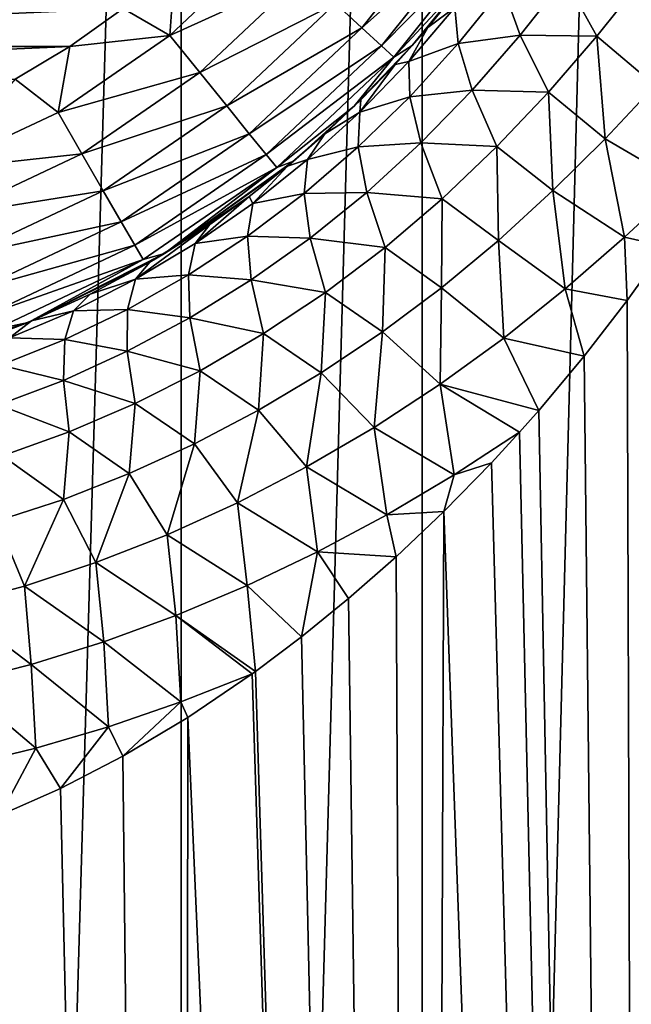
# Model space of a CAD drawing. Header units: millimetres. Extents: x -23 to 23, y -1 to 161.
# Tile 17 of 68: x 5 to 13, y 68 to 81. Entities that reach past the tile are written whole.
import ezdxf

# ---------------------------------------------------------------- set-up
doc = ezdxf.new("R2010")
doc.units = ezdxf.units.MM
doc.header["$LTSCALE"] = 79.788429
for name, color, linetype in [('12', 7, 'CONTINUOUS'), ('14', 7, 'CONTINUOUS'), ('5', 7, 'CONTINUOUS'), ('6', 7, 'CONTINUOUS'), ('63', 7, 'CONTINUOUS')]:
    doc.layers.add(name, color=color, linetype=linetype)

msp = doc.modelspace()

# ---------------------------------------------------------------- linework, layer by layer
at = {"layer": '12', "color": 7, "linetype": 'CONTINUOUS'}
for points in [[(-5.298, 80.385, 81), (6.006, 80.888, 81), (-6.008, 80.889, 81), (-5.298, 80.385, 81)], [(5.297, 80.383, 81), (6.006, 80.888, 81), (-5.298, 80.385, 81), (5.297, 80.383, 81)], [(-4.569, 79.951, 81), (5.297, 80.383, 81), (-5.298, 80.385, 81), (-4.569, 79.951, 81)], [(4.569, 79.949, 81), (5.297, 80.383, 81), (-4.569, 79.951, 81), (4.569, 79.949, 81)]]:
    msp.add_3dface(points, dxfattribs=at)
at = {"layer": '14', "color": 7, "linetype": 'CONTINUOUS'}
for points in [[(9.178, 80.633, 79.872), (10.451, 82.232, 79.872), (8.828, 80.955, 80.347), (9.178, 80.633, 79.872)], [(9.178, 80.633, 79.872), (10.746, 82.028, 79.302), (10.451, 82.232, 79.872), (9.178, 80.633, 79.872)], [(9.442, 80.391, 79.302), (10.746, 82.028, 79.302), (9.178, 80.633, 79.872), (9.442, 80.391, 79.302)], [(9.442, 80.391, 79.302), (10.929, 81.902, 78.668), (10.746, 82.028, 79.302), (9.442, 80.391, 79.302)], [(9.606, 80.241, 78.668), (10.929, 81.902, 78.668), (9.442, 80.391, 79.302), (9.606, 80.241, 78.668)], [(9.606, 80.241, 78.668), (10.572, 81.282, 78), (10.929, 81.902, 78.668), (9.606, 80.241, 78.668)], [(6.693, 81.463, 81), (6.625, 80.53, 80.926), (7.94, 81.769, 80.926), (6.693, 81.463, 81)], [(6.625, 80.53, 80.926), (8.408, 81.34, 80.704), (7.94, 81.769, 80.926), (6.625, 80.53, 80.926)], [(6.693, 81.463, 81), (6.006, 80.888, 81), (6.625, 80.53, 80.926), (6.693, 81.463, 81)], [(7.024, 80.037, 80.704), (8.408, 81.34, 80.704), (6.625, 80.53, 80.926), (7.024, 80.037, 80.704)], [(7.024, 80.037, 80.704), (8.828, 80.955, 80.347), (8.408, 81.34, 80.704), (7.024, 80.037, 80.704)], [(9.849, 80.398, 78), (10.572, 81.282, 78), (9.606, 80.241, 78.668), (9.849, 80.398, 78)], [(7.383, 79.594, 80.347), (8.828, 80.955, 80.347), (7.024, 80.037, 80.704), (7.383, 79.594, 80.347)], [(7.383, 79.594, 80.347), (9.178, 80.633, 79.872), (8.828, 80.955, 80.347), (7.383, 79.594, 80.347)], [(6.006, 80.888, 81), (5.297, 80.383, 81), (6.625, 80.53, 80.926), (6.006, 80.888, 81)], [(5.297, 80.383, 81), (5.14, 79.508, 80.926), (6.625, 80.53, 80.926), (5.297, 80.383, 81)], [(5.14, 79.508, 80.926), (7.024, 80.037, 80.704), (6.625, 80.53, 80.926), (5.14, 79.508, 80.926)], [(7.683, 79.224, 79.872), (9.178, 80.633, 79.872), (7.383, 79.594, 80.347), (7.683, 79.224, 79.872)], [(7.683, 79.224, 79.872), (9.442, 80.391, 79.302), (9.178, 80.633, 79.872), (7.683, 79.224, 79.872)], [(5.297, 80.383, 81), (4.569, 79.949, 81), (5.14, 79.508, 80.926), (5.297, 80.383, 81)], [(7.908, 78.946, 79.302), (9.442, 80.391, 79.302), (7.683, 79.224, 79.872), (7.908, 78.946, 79.302)], [(7.908, 78.946, 79.302), (9.606, 80.241, 78.668), (9.442, 80.391, 79.302), (7.908, 78.946, 79.302)], [(9.079, 79.59, 78), (9.849, 80.398, 78), (9.606, 80.241, 78.668), (9.079, 79.59, 78)], [(8.048, 78.774, 78.668), (9.606, 80.241, 78.668), (7.908, 78.946, 79.302), (8.048, 78.774, 78.668)], [(8.048, 78.774, 78.668), (9.079, 79.59, 78), (9.606, 80.241, 78.668), (8.048, 78.774, 78.668)], [(5.458, 78.958, 80.704), (7.024, 80.037, 80.704), (5.14, 79.508, 80.926), (5.458, 78.958, 80.704)], [(5.458, 78.958, 80.704), (7.383, 79.594, 80.347), (7.024, 80.037, 80.704), (5.458, 78.958, 80.704)], [(4.569, 79.949, 81), (3.514, 78.742, 80.926), (5.14, 79.508, 80.926), (4.569, 79.949, 81)], [(5.742, 78.465, 80.347), (7.383, 79.594, 80.347), (5.458, 78.958, 80.704), (5.742, 78.465, 80.347)], [(5.742, 78.465, 80.347), (7.683, 79.224, 79.872), (7.383, 79.594, 80.347), (5.742, 78.465, 80.347)], [(8.27, 78.859, 78), (9.079, 79.59, 78), (8.048, 78.774, 78.668), (8.27, 78.859, 78)], [(3.514, 78.742, 80.926), (5.458, 78.958, 80.704), (5.14, 79.508, 80.926), (3.514, 78.742, 80.926)], [(5.98, 78.052, 79.872), (7.683, 79.224, 79.872), (5.742, 78.465, 80.347), (5.98, 78.052, 79.872)], [(5.98, 78.052, 79.872), (7.908, 78.946, 79.302), (7.683, 79.224, 79.872), (5.98, 78.052, 79.872)], [(3.735, 78.147, 80.704), (5.458, 78.958, 80.704), (3.514, 78.742, 80.926), (3.735, 78.147, 80.704)], [(3.735, 78.147, 80.704), (5.742, 78.465, 80.347), (5.458, 78.958, 80.704), (3.735, 78.147, 80.704)], [(6.159, 77.742, 79.302), (7.908, 78.946, 79.302), (5.98, 78.052, 79.872), (6.159, 77.742, 79.302)], [(6.159, 77.742, 79.302), (8.048, 78.774, 78.668), (7.908, 78.946, 79.302), (6.159, 77.742, 79.302)], [(6.554, 77.631, 78), (8.27, 78.859, 78), (8.048, 78.774, 78.668), (6.554, 77.631, 78)], [(6.27, 77.55, 78.668), (8.048, 78.774, 78.668), (6.159, 77.742, 79.302), (6.27, 77.55, 78.668)], [(6.27, 77.55, 78.668), (6.554, 77.631, 78), (8.048, 78.774, 78.668), (6.27, 77.55, 78.668)], [(3.933, 77.613, 80.347), (5.742, 78.465, 80.347), (3.735, 78.147, 80.704), (3.933, 77.613, 80.347)], [(3.933, 77.613, 80.347), (5.98, 78.052, 79.872), (5.742, 78.465, 80.347), (3.933, 77.613, 80.347)], [(4.099, 77.167, 79.872), (5.98, 78.052, 79.872), (3.933, 77.613, 80.347), (4.099, 77.167, 79.872)], [(4.099, 77.167, 79.872), (6.159, 77.742, 79.302), (5.98, 78.052, 79.872), (4.099, 77.167, 79.872)], [(4.223, 76.831, 79.302), (6.159, 77.742, 79.302), (4.099, 77.167, 79.872), (4.223, 76.831, 79.302)], [(4.223, 76.831, 79.302), (6.27, 77.55, 78.668), (6.159, 77.742, 79.302), (4.223, 76.831, 79.302)], [(4.743, 76.715, 78), (6.554, 77.631, 78), (6.27, 77.55, 78.668), (4.743, 76.715, 78)], [(4.301, 76.623, 78.668), (6.27, 77.55, 78.668), (4.223, 76.831, 79.302), (4.301, 76.623, 78.668)], [(4.301, 76.623, 78.668), (4.743, 76.715, 78), (6.27, 77.55, 78.668), (4.301, 76.623, 78.668)], [(2.87, 76.109, 78), (4.743, 76.715, 78), (4.301, 76.623, 78.668), (2.87, 76.109, 78)]]:
    msp.add_3dface(points, dxfattribs=at)
at = {"layer": '5', "color": 7, "linetype": 'CONTINUOUS'}
for points in [[(9.849, 80.398, 78), (10.466, 81.143, 25.719), (10.572, 81.282, 78), (9.849, 80.398, 78)], [(10.055, 80.637, 25.951), (10.466, 81.143, 25.719), (9.849, 80.398, 78), (10.055, 80.637, 25.951)], [(9.621, 80.146, 26.195), (10.055, 80.637, 25.951), (9.849, 80.398, 78), (9.621, 80.146, 26.195)], [(9.079, 79.59, 78), (9.621, 80.146, 26.195), (9.849, 80.398, 78), (9.079, 79.59, 78)], [(9.164, 79.674, 26.449), (9.621, 80.146, 26.195), (9.079, 79.59, 78), (9.164, 79.674, 26.449)], [(8.27, 78.859, 78), (8.686, 79.221, 26.711), (9.079, 79.59, 78), (8.27, 78.859, 78)], [(8.686, 79.221, 26.711), (9.164, 79.674, 26.449), (9.079, 79.59, 78), (8.686, 79.221, 26.711)], [(8.19, 78.793, 26.978), (8.686, 79.221, 26.711), (8.27, 78.859, 78), (8.19, 78.793, 26.978)], [(6.554, 77.631, 78), (8.19, 78.793, 26.978), (8.27, 78.859, 78), (6.554, 77.631, 78)], [(7.679, 78.391, 27.244), (8.19, 78.793, 26.978), (6.554, 77.631, 78), (7.679, 78.391, 27.244)], [(7.156, 78.017, 27.508), (7.679, 78.391, 27.244), (6.554, 77.631, 78), (7.156, 78.017, 27.508)], [(6.362, 77.516, 27.888), (7.156, 78.017, 27.508), (6.554, 77.631, 78), (6.362, 77.516, 27.888)], [(4.743, 76.715, 78), (6.362, 77.516, 27.888), (6.554, 77.631, 78), (4.743, 76.715, 78)], [(5.568, 77.089, 28.237), (6.362, 77.516, 27.888), (4.743, 76.715, 78), (5.568, 77.089, 28.237)], [(4.789, 76.734, 28.547), (5.568, 77.089, 28.237), (4.743, 76.715, 78), (4.789, 76.734, 28.547)], [(2.87, 76.109, 78), (4.034, 76.448, 28.811), (4.743, 76.715, 78), (2.87, 76.109, 78)], [(4.034, 76.448, 28.811), (4.789, 76.734, 28.547), (4.743, 76.715, 78), (4.034, 76.448, 28.811)]]:
    msp.add_3dface(points, dxfattribs=at)
at = {"layer": '6', "color": 7, "linetype": 'CONTINUOUS'}
for points in [[(11.056, 81.165, 22.861), (10.416, 80.9, 24.453), (10.459, 80.425, 23.265), (11.056, 81.165, 22.861)], [(11.056, 81.165, 22.861), (10.459, 80.425, 23.265), (11.285, 80.535, 21.715), (11.056, 81.165, 22.861)], [(11.877, 81.289, 21.266), (11.056, 81.165, 22.861), (11.285, 80.535, 21.715), (11.877, 81.289, 21.266)], [(11.877, 81.289, 21.266), (11.285, 80.535, 21.715), (12.305, 80.519, 20.199), (11.877, 81.289, 21.266)], [(12.915, 81.287, 19.697), (11.877, 81.289, 21.266), (12.305, 80.519, 20.199), (12.915, 81.287, 19.697)], [(12.915, 81.287, 19.697), (12.305, 80.519, 20.199), (13.079, 79.864, 19.132), (12.915, 81.287, 19.697)], [(10.466, 81.143, 25.719), (10.055, 80.637, 25.951), (10.416, 80.9, 24.453), (10.466, 81.143, 25.719)], [(10.416, 80.9, 24.453), (10.055, 80.637, 25.951), (9.805, 80.185, 24.826), (10.416, 80.9, 24.453)], [(10.416, 80.9, 24.453), (9.805, 80.185, 24.826), (10.459, 80.425, 23.265), (10.416, 80.9, 24.453)], [(10.055, 80.637, 25.951), (9.621, 80.146, 26.195), (9.805, 80.185, 24.826), (10.055, 80.637, 25.951)], [(11.285, 80.535, 21.715), (10.459, 80.425, 23.265), (10.646, 79.802, 22.162), (11.285, 80.535, 21.715)], [(11.285, 80.535, 21.715), (10.646, 79.802, 22.162), (11.659, 79.775, 20.693), (11.285, 80.535, 21.715)], [(12.305, 80.519, 20.199), (11.285, 80.535, 21.715), (11.659, 79.775, 20.693), (12.305, 80.519, 20.199)], [(12.305, 80.519, 20.199), (11.659, 79.775, 20.693), (12.412, 79.156, 19.645), (12.305, 80.519, 20.199)], [(13.079, 79.864, 19.132), (12.305, 80.519, 20.199), (12.412, 79.156, 19.645), (13.079, 79.864, 19.132)], [(10.459, 80.425, 23.265), (9.805, 80.185, 24.826), (9.815, 79.716, 23.678), (10.459, 80.425, 23.265)], [(10.459, 80.425, 23.265), (9.815, 79.716, 23.678), (10.646, 79.802, 22.162), (10.459, 80.425, 23.265)], [(9.805, 80.185, 24.826), (9.621, 80.146, 26.195), (9.151, 79.511, 25.215), (9.805, 80.185, 24.826)], [(9.805, 80.185, 24.826), (9.151, 79.511, 25.215), (9.815, 79.716, 23.678), (9.805, 80.185, 24.826)], [(9.621, 80.146, 26.195), (9.164, 79.674, 26.449), (9.151, 79.511, 25.215), (9.621, 80.146, 26.195)], [(13.079, 79.864, 19.132), (12.412, 79.156, 19.645), (13.438, 78.556, 18.675), (13.079, 79.864, 19.132)], [(10.646, 79.802, 22.162), (9.815, 79.716, 23.678), (9.964, 79.101, 22.611), (10.646, 79.802, 22.162)], [(10.646, 79.802, 22.162), (9.964, 79.101, 22.611), (10.973, 79.052, 21.178), (10.646, 79.802, 22.162)], [(11.659, 79.775, 20.693), (10.646, 79.802, 22.162), (10.973, 79.052, 21.178), (11.659, 79.775, 20.693)], [(11.659, 79.775, 20.693), (10.973, 79.052, 21.178), (11.719, 78.469, 20.144), (11.659, 79.775, 20.693)], [(12.412, 79.156, 19.645), (11.659, 79.775, 20.693), (11.719, 78.469, 20.144), (12.412, 79.156, 19.645)], [(9.164, 79.674, 26.449), (8.686, 79.221, 26.711), (9.151, 79.511, 25.215), (9.164, 79.674, 26.449)], [(9.815, 79.716, 23.678), (9.151, 79.511, 25.215), (9.131, 79.049, 24.099), (9.815, 79.716, 23.678)], [(9.815, 79.716, 23.678), (9.131, 79.049, 24.099), (9.964, 79.101, 22.611), (9.815, 79.716, 23.678)], [(9.151, 79.511, 25.215), (8.686, 79.221, 26.711), (8.458, 78.88, 25.612), (9.151, 79.511, 25.215)], [(9.151, 79.511, 25.215), (8.458, 78.88, 25.612), (9.131, 79.049, 24.099), (9.151, 79.511, 25.215)], [(8.686, 79.221, 26.711), (8.19, 78.793, 26.978), (8.458, 78.88, 25.612), (8.686, 79.221, 26.711)], [(9.964, 79.101, 22.611), (9.131, 79.049, 24.099), (9.244, 78.444, 23.06), (9.964, 79.101, 22.611)], [(9.964, 79.101, 22.611), (9.244, 78.444, 23.06), (10.248, 78.36, 21.658), (9.964, 79.101, 22.611)], [(10.973, 79.052, 21.178), (9.964, 79.101, 22.611), (10.248, 78.36, 21.658), (10.973, 79.052, 21.178)], [(12.412, 79.156, 19.645), (11.719, 78.469, 20.144), (12.672, 77.849, 19.227), (12.412, 79.156, 19.645)], [(13.438, 78.556, 18.675), (12.412, 79.156, 19.645), (12.672, 77.849, 19.227), (13.438, 78.556, 18.675)], [(9.131, 79.049, 24.099), (8.458, 78.88, 25.612), (8.411, 78.43, 24.521), (9.131, 79.049, 24.099)], [(9.131, 79.049, 24.099), (8.411, 78.43, 24.521), (9.244, 78.444, 23.06), (9.131, 79.049, 24.099)], [(10.973, 79.052, 21.178), (10.248, 78.36, 21.658), (10.994, 77.804, 20.631), (10.973, 79.052, 21.178)], [(11.719, 78.469, 20.144), (10.973, 79.052, 21.178), (10.994, 77.804, 20.631), (11.719, 78.469, 20.144)], [(8.458, 78.88, 25.612), (8.19, 78.793, 26.978), (7.728, 78.297, 26.012), (8.458, 78.88, 25.612)], [(8.458, 78.88, 25.612), (7.728, 78.297, 26.012), (8.411, 78.43, 24.521), (8.458, 78.88, 25.612)], [(8.19, 78.793, 26.978), (7.679, 78.391, 27.244), (7.728, 78.297, 26.012), (8.19, 78.793, 26.978)], [(13.438, 78.556, 18.675), (12.672, 77.849, 19.227), (13.22, 77.726, 18.821), (13.438, 78.556, 18.675)], [(8.411, 78.43, 24.521), (7.728, 78.297, 26.012), (7.657, 77.861, 24.94), (8.411, 78.43, 24.521)], [(8.411, 78.43, 24.521), (7.657, 77.861, 24.94), (8.49, 77.836, 23.505), (8.411, 78.43, 24.521)], [(9.244, 78.444, 23.06), (8.411, 78.43, 24.521), (8.49, 77.836, 23.505), (9.244, 78.444, 23.06)], [(9.244, 78.444, 23.06), (8.49, 77.836, 23.505), (9.487, 77.713, 22.131), (9.244, 78.444, 23.06)], [(10.248, 78.36, 21.658), (9.244, 78.444, 23.06), (9.487, 77.713, 22.131), (10.248, 78.36, 21.658)], [(11.719, 78.469, 20.144), (10.994, 77.804, 20.631), (11.884, 77.163, 19.758), (11.719, 78.469, 20.144)], [(12.672, 77.849, 19.227), (11.719, 78.469, 20.144), (11.884, 77.163, 19.758), (12.672, 77.849, 19.227)], [(7.679, 78.391, 27.244), (7.156, 78.017, 27.508), (6.963, 77.766, 26.408), (7.679, 78.391, 27.244)], [(7.728, 78.297, 26.012), (7.679, 78.391, 27.244), (6.963, 77.766, 26.408), (7.728, 78.297, 26.012)], [(7.728, 78.297, 26.012), (6.963, 77.766, 26.408), (7.657, 77.861, 24.94), (7.728, 78.297, 26.012)], [(10.248, 78.36, 21.658), (9.487, 77.713, 22.131), (10.237, 77.175, 21.107), (10.248, 78.36, 21.658)], [(10.994, 77.804, 20.631), (10.248, 78.36, 21.658), (10.237, 77.175, 21.107), (10.994, 77.804, 20.631)], [(7.156, 78.017, 27.508), (6.362, 77.516, 27.888), (6.168, 77.289, 26.793), (7.156, 78.017, 27.508)], [(6.963, 77.766, 26.408), (7.156, 78.017, 27.508), (6.168, 77.289, 26.793), (6.963, 77.766, 26.408)], [(6.963, 77.766, 26.408), (6.168, 77.289, 26.793), (6.873, 77.346, 25.347), (6.963, 77.766, 26.408)], [(7.657, 77.861, 24.94), (6.963, 77.766, 26.408), (6.873, 77.346, 25.347), (7.657, 77.861, 24.94)], [(7.657, 77.861, 24.94), (6.873, 77.346, 25.347), (7.706, 77.279, 23.938), (7.657, 77.861, 24.94)], [(8.49, 77.836, 23.505), (7.657, 77.861, 24.94), (7.706, 77.279, 23.938), (8.49, 77.836, 23.505)], [(8.49, 77.836, 23.505), (7.706, 77.279, 23.938), (8.694, 77.114, 22.593), (8.49, 77.836, 23.505)], [(9.487, 77.713, 22.131), (8.49, 77.836, 23.505), (8.694, 77.114, 22.593), (9.487, 77.713, 22.131)], [(10.994, 77.804, 20.631), (10.237, 77.175, 21.107), (11.067, 76.507, 20.271), (10.994, 77.804, 20.631)], [(11.884, 77.163, 19.758), (10.994, 77.804, 20.631), (11.067, 76.507, 20.271), (11.884, 77.163, 19.758)], [(12.672, 77.849, 19.227), (11.884, 77.163, 19.758), (12.707, 77.005, 19.171), (12.672, 77.849, 19.227)], [(13.22, 77.726, 18.821), (12.672, 77.849, 19.227), (12.707, 77.005, 19.171), (13.22, 77.726, 18.821)], [(9.487, 77.713, 22.131), (8.694, 77.114, 22.593), (9.452, 76.588, 21.569), (9.487, 77.713, 22.131)], [(10.237, 77.175, 21.107), (9.487, 77.713, 22.131), (9.452, 76.588, 21.569), (10.237, 77.175, 21.107)], [(6.362, 77.516, 27.888), (5.568, 77.089, 28.237), (6.168, 77.289, 26.793), (6.362, 77.516, 27.888)], [(6.168, 77.289, 26.793), (5.568, 77.089, 28.237), (5.344, 76.869, 27.157), (6.168, 77.289, 26.793)], [(6.168, 77.289, 26.793), (5.344, 76.869, 27.157), (6.063, 76.887, 25.736), (6.168, 77.289, 26.793)], [(6.873, 77.346, 25.347), (6.168, 77.289, 26.793), (6.063, 76.887, 25.736), (6.873, 77.346, 25.347)], [(6.873, 77.346, 25.347), (6.063, 76.887, 25.736), (6.894, 76.776, 24.354), (6.873, 77.346, 25.347)], [(7.706, 77.279, 23.938), (6.873, 77.346, 25.347), (6.894, 76.776, 24.354), (7.706, 77.279, 23.938)], [(7.706, 77.279, 23.938), (6.894, 76.776, 24.354), (7.873, 76.567, 23.038), (7.706, 77.279, 23.938)], [(8.694, 77.114, 22.593), (7.706, 77.279, 23.938), (7.873, 76.567, 23.038), (8.694, 77.114, 22.593)], [(8.694, 77.114, 22.593), (7.873, 76.567, 23.038), (8.64, 76.044, 22.015), (8.694, 77.114, 22.593)], [(9.452, 76.588, 21.569), (8.694, 77.114, 22.593), (8.64, 76.044, 22.015), (9.452, 76.588, 21.569)], [(10.237, 77.175, 21.107), (9.452, 76.588, 21.569), (10.219, 75.892, 20.767), (10.237, 77.175, 21.107)], [(11.067, 76.507, 20.271), (10.237, 77.175, 21.107), (10.219, 75.892, 20.767), (11.067, 76.507, 20.271)], [(11.884, 77.163, 19.758), (11.067, 76.507, 20.271), (12.135, 76.265, 19.539), (11.884, 77.163, 19.758)], [(12.707, 77.005, 19.171), (11.884, 77.163, 19.758), (12.135, 76.265, 19.539), (12.707, 77.005, 19.171)], [(5.568, 77.089, 28.237), (4.789, 76.734, 28.547), (5.344, 76.869, 27.157), (5.568, 77.089, 28.237)], [(5.344, 76.869, 27.157), (4.789, 76.734, 28.547), (4.495, 76.509, 27.491), (5.344, 76.869, 27.157)], [(5.344, 76.869, 27.157), (4.495, 76.509, 27.491), (5.23, 76.487, 26.1), (5.344, 76.869, 27.157)], [(6.063, 76.887, 25.736), (5.344, 76.869, 27.157), (5.23, 76.487, 26.1), (6.063, 76.887, 25.736)], [(6.063, 76.887, 25.736), (5.23, 76.487, 26.1), (6.061, 76.331, 24.747), (6.063, 76.887, 25.736)], [(6.894, 76.776, 24.354), (6.063, 76.887, 25.736), (6.061, 76.331, 24.747), (6.894, 76.776, 24.354)], [(4.789, 76.734, 28.547), (4.034, 76.448, 28.811), (4.495, 76.509, 27.491), (4.789, 76.734, 28.547)], [(6.894, 76.776, 24.354), (6.061, 76.331, 24.747), (7.028, 76.073, 23.461), (6.894, 76.776, 24.354)], [(7.873, 76.567, 23.038), (6.894, 76.776, 24.354), (7.028, 76.073, 23.461), (7.873, 76.567, 23.038)], [(9.452, 76.588, 21.569), (8.64, 76.044, 22.015), (9.344, 75.319, 21.242), (9.452, 76.588, 21.569)], [(10.219, 75.892, 20.767), (9.452, 76.588, 21.569), (9.344, 75.319, 21.242), (10.219, 75.892, 20.767)], [(5.23, 76.487, 26.1), (4.495, 76.509, 27.491), (4.38, 76.147, 26.43), (5.23, 76.487, 26.1)], [(5.23, 76.487, 26.1), (4.38, 76.147, 26.43), (5.211, 75.945, 25.11), (5.23, 76.487, 26.1)], [(6.061, 76.331, 24.747), (5.23, 76.487, 26.1), (5.211, 75.945, 25.11), (6.061, 76.331, 24.747)], [(7.873, 76.567, 23.038), (7.028, 76.073, 23.461), (7.806, 75.548, 22.438), (7.873, 76.567, 23.038)], [(8.64, 76.044, 22.015), (7.873, 76.567, 23.038), (7.806, 75.548, 22.438), (8.64, 76.044, 22.015)], [(11.067, 76.507, 20.271), (10.219, 75.892, 20.767), (11.53, 75.543, 19.901), (11.067, 76.507, 20.271)], [(12.135, 76.265, 19.539), (11.067, 76.507, 20.271), (11.53, 75.543, 19.901), (12.135, 76.265, 19.539)], [(6.061, 76.331, 24.747), (5.211, 75.945, 25.11), (6.164, 75.637, 23.856), (6.061, 76.331, 24.747)], [(7.028, 76.073, 23.461), (6.061, 76.331, 24.747), (6.164, 75.637, 23.856), (7.028, 76.073, 23.461)], [(5.211, 75.945, 25.11), (4.38, 76.147, 26.43), (4.348, 75.62, 25.435), (5.211, 75.945, 25.11)], [(7.028, 76.073, 23.461), (6.164, 75.637, 23.856), (6.954, 75.101, 22.835), (7.028, 76.073, 23.461)], [(7.806, 75.548, 22.438), (7.028, 76.073, 23.461), (6.954, 75.101, 22.835), (7.806, 75.548, 22.438)], [(5.211, 75.945, 25.11), (4.348, 75.62, 25.435), (5.286, 75.26, 24.216), (5.211, 75.945, 25.11)], [(6.164, 75.637, 23.856), (5.211, 75.945, 25.11), (5.286, 75.26, 24.216), (6.164, 75.637, 23.856)], [(8.64, 76.044, 22.015), (7.806, 75.548, 22.438), (8.444, 74.793, 21.692), (8.64, 76.044, 22.015)], [(9.344, 75.319, 21.242), (8.64, 76.044, 22.015), (8.444, 74.793, 21.692), (9.344, 75.319, 21.242)], [(10.219, 75.892, 20.767), (9.344, 75.319, 21.242), (10.405, 74.689, 20.518), (10.219, 75.892, 20.767)], [(11.53, 75.543, 19.901), (10.219, 75.892, 20.767), (11.275, 75.255, 20.047), (11.53, 75.543, 19.901)], [(11.275, 75.255, 20.047), (10.219, 75.892, 20.767), (10.405, 74.689, 20.518), (11.275, 75.255, 20.047)], [(5.286, 75.26, 24.216), (4.348, 75.62, 25.435), (4.4, 74.943, 24.536), (5.286, 75.26, 24.216)], [(6.164, 75.637, 23.856), (5.286, 75.26, 24.216), (6.087, 74.705, 23.202), (6.164, 75.637, 23.856)], [(6.954, 75.101, 22.835), (6.164, 75.637, 23.856), (6.087, 74.705, 23.202), (6.954, 75.101, 22.835)], [(7.806, 75.548, 22.438), (6.954, 75.101, 22.835), (7.525, 74.316, 22.112), (7.806, 75.548, 22.438)], [(8.444, 74.793, 21.692), (7.806, 75.548, 22.438), (7.525, 74.316, 22.112), (8.444, 74.793, 21.692)], [(9.344, 75.319, 21.242), (8.444, 74.793, 21.692), (9.509, 74.158, 20.967), (9.344, 75.319, 21.242)], [(10.405, 74.689, 20.518), (9.344, 75.319, 21.242), (9.509, 74.158, 20.967), (10.405, 74.689, 20.518)], [(5.286, 75.26, 24.216), (4.4, 74.943, 24.536), (5.212, 74.363, 23.533), (5.286, 75.26, 24.216)], [(6.087, 74.705, 23.202), (5.286, 75.26, 24.216), (5.212, 74.363, 23.533), (6.087, 74.705, 23.202)], [(11.275, 75.255, 20.047), (10.405, 74.689, 20.518), (10.904, 74.85, 20.251), (11.275, 75.255, 20.047)], [(6.954, 75.101, 22.835), (6.087, 74.705, 23.202), (6.589, 73.892, 22.497), (6.954, 75.101, 22.835)], [(7.525, 74.316, 22.112), (6.954, 75.101, 22.835), (6.589, 73.892, 22.497), (7.525, 74.316, 22.112)], [(5.212, 74.363, 23.533), (4.4, 74.943, 24.536), (4.332, 74.076, 23.822), (5.212, 74.363, 23.533)], [(8.444, 74.793, 21.692), (7.525, 74.316, 22.112), (8.591, 73.667, 21.389), (8.444, 74.793, 21.692)], [(9.509, 74.158, 20.967), (8.444, 74.793, 21.692), (8.591, 73.667, 21.389), (9.509, 74.158, 20.967)], [(10.904, 74.85, 20.251), (10.405, 74.689, 20.518), (10.27, 74.202, 20.58), (10.904, 74.85, 20.251)], [(6.087, 74.705, 23.202), (5.212, 74.363, 23.533), (5.643, 73.522, 22.844), (6.087, 74.705, 23.202)], [(6.589, 73.892, 22.497), (6.087, 74.705, 23.202), (5.643, 73.522, 22.844), (6.589, 73.892, 22.497)], [(10.405, 74.689, 20.518), (9.509, 74.158, 20.967), (10.27, 74.202, 20.58), (10.405, 74.689, 20.518)], [(5.212, 74.363, 23.533), (4.332, 74.076, 23.822), (4.692, 73.21, 23.147), (5.212, 74.363, 23.533)], [(5.643, 73.522, 22.844), (5.212, 74.363, 23.533), (4.692, 73.21, 23.147), (5.643, 73.522, 22.844)], [(7.525, 74.316, 22.112), (6.589, 73.892, 22.497), (7.656, 73.219, 21.781), (7.525, 74.316, 22.112)], [(8.591, 73.667, 21.389), (7.525, 74.316, 22.112), (7.656, 73.219, 21.781), (8.591, 73.667, 21.389)], [(9.509, 74.158, 20.967), (8.591, 73.667, 21.389), (9.635, 73.6, 20.885), (9.509, 74.158, 20.967)], [(10.27, 74.202, 20.58), (9.509, 74.158, 20.967), (9.635, 73.6, 20.885), (10.27, 74.202, 20.58)], [(4.692, 73.21, 23.147), (4.332, 74.076, 23.822), (3.74, 72.957, 23.402), (4.692, 73.21, 23.147)], [(6.589, 73.892, 22.497), (5.643, 73.522, 22.844), (6.706, 72.818, 22.138), (6.589, 73.892, 22.497)], [(7.656, 73.219, 21.781), (6.589, 73.892, 22.497), (6.706, 72.818, 22.138), (7.656, 73.219, 21.781)], [(8.591, 73.667, 21.389), (7.656, 73.219, 21.781), (8.377, 72.535, 21.42), (8.591, 73.667, 21.389)], [(9.003, 73.044, 21.165), (8.591, 73.667, 21.389), (8.377, 72.535, 21.42), (9.003, 73.044, 21.165)], [(9.635, 73.6, 20.885), (8.591, 73.667, 21.389), (9.003, 73.044, 21.165), (9.635, 73.6, 20.885)], [(5.643, 73.522, 22.844), (4.692, 73.21, 23.147), (5.747, 72.467, 22.458), (5.643, 73.522, 22.844)], [(6.706, 72.818, 22.138), (5.643, 73.522, 22.844), (5.747, 72.467, 22.458), (6.706, 72.818, 22.138)], [(4.692, 73.21, 23.147), (3.74, 72.957, 23.402), (4.783, 72.168, 22.735), (4.692, 73.21, 23.147)], [(5.747, 72.467, 22.458), (4.692, 73.21, 23.147), (4.783, 72.168, 22.735), (5.747, 72.467, 22.458)], [(7.656, 73.219, 21.781), (6.706, 72.818, 22.138), (7.763, 72.073, 21.65), (7.656, 73.219, 21.781)], [(8.377, 72.535, 21.42), (7.656, 73.219, 21.781), (7.763, 72.073, 21.65), (8.377, 72.535, 21.42)], [(4.783, 72.168, 22.735), (3.74, 72.957, 23.402), (3.818, 71.922, 22.967), (4.783, 72.168, 22.735)], [(6.706, 72.818, 22.138), (5.747, 72.467, 22.458), (6.772, 71.67, 21.985), (6.706, 72.818, 22.138)], [(7.763, 72.073, 21.65), (6.706, 72.818, 22.138), (7.721, 72.043, 21.665), (7.763, 72.073, 21.65)], [(7.721, 72.043, 21.665), (6.706, 72.818, 22.138), (6.772, 71.67, 21.985), (7.721, 72.043, 21.665)], [(5.747, 72.467, 22.458), (4.783, 72.168, 22.735), (5.812, 71.339, 22.27), (5.747, 72.467, 22.458)], [(6.772, 71.67, 21.985), (5.747, 72.467, 22.458), (5.812, 71.339, 22.27), (6.772, 71.67, 21.985)], [(4.783, 72.168, 22.735), (3.818, 71.922, 22.967), (4.845, 71.055, 22.517), (4.783, 72.168, 22.735)], [(5.812, 71.339, 22.27), (4.783, 72.168, 22.735), (4.845, 71.055, 22.517), (5.812, 71.339, 22.27)], [(7.721, 72.043, 21.665), (6.772, 71.67, 21.985), (6.867, 71.464, 21.951), (7.721, 72.043, 21.665)], [(4.845, 71.055, 22.517), (3.818, 71.922, 22.967), (3.874, 70.819, 22.723), (4.845, 71.055, 22.517)], [(6.772, 71.67, 21.985), (5.812, 71.339, 22.27), (6.003, 70.949, 22.203), (6.772, 71.67, 21.985)], [(6.867, 71.464, 21.951), (6.772, 71.67, 21.985), (6.003, 70.949, 22.203), (6.867, 71.464, 21.951)], [(5.812, 71.339, 22.27), (4.845, 71.055, 22.517), (5.171, 70.518, 22.411), (5.812, 71.339, 22.27)], [(6.003, 70.949, 22.203), (5.812, 71.339, 22.27), (5.171, 70.518, 22.411), (6.003, 70.949, 22.203)], [(4.845, 71.055, 22.517), (3.874, 70.819, 22.723), (4.369, 70.163, 22.581), (4.845, 71.055, 22.517)], [(5.171, 70.518, 22.411), (4.845, 71.055, 22.517), (4.369, 70.163, 22.581), (5.171, 70.518, 22.411)]]:
    msp.add_3dface(points, dxfattribs=at)
at = {"layer": '63', "color": 7, "linetype": 'CONTINUOUS'}
for points in [[(6.78, 0, -21.978), (3.428, 0, -22.743), (6.779, 115.2, -21.978), (6.78, 0, -21.978)], [(3.428, 0, -22.743), (3.428, 115.2, -22.743), (6.779, 115.2, -21.978), (3.428, 0, -22.743)], [(6.78, 0, -21.978), (6.779, 115.2, -21.978), (9.979, 115.2, -20.722), (6.78, 0, -21.978)], [(9.98, 0, -20.722), (6.78, 0, -21.978), (9.979, 115.2, -20.722), (9.98, 0, -20.722)], [(9.98, 0, -20.722), (9.979, 115.2, -20.722), (12.956, 115.2, -19.003), (9.98, 0, -20.722)], [(12.957, 0, -19.003), (9.98, 0, -20.722), (12.956, 115.2, -19.003), (12.957, 0, -19.003)], [(12.957, 0, 19.003), (13.22, 77.726, 18.821), (12.707, 77.005, 19.171), (12.957, 0, 19.003)], [(12.957, 0, 19.003), (12.707, 77.005, 19.171), (12.135, 76.265, 19.539), (12.957, 0, 19.003)], [(12.957, 0, 19.003), (12.135, 76.265, 19.539), (11.53, 75.543, 19.901), (12.957, 0, 19.003)], [(12.957, 0, 19.003), (11.53, 75.543, 19.901), (11.275, 75.255, 20.047), (12.957, 0, 19.003)], [(12.957, 0, 19.003), (11.275, 75.255, 20.047), (10.904, 74.85, 20.251), (12.957, 0, 19.003)], [(12.957, 0, 19.003), (10.904, 74.85, 20.251), (10.27, 74.202, 20.58), (12.957, 0, 19.003)], [(9.98, 0, 20.722), (10.27, 74.202, 20.58), (9.635, 73.6, 20.885), (9.98, 0, 20.722)], [(9.98, 0, 20.722), (12.957, 0, 19.003), (10.27, 74.202, 20.58), (9.98, 0, 20.722)], [(9.98, 0, 20.722), (9.635, 73.6, 20.885), (9.003, 73.044, 21.165), (9.98, 0, 20.722)], [(9.98, 0, 20.722), (9.003, 73.044, 21.165), (8.377, 72.535, 21.42), (9.98, 0, 20.722)], [(9.98, 0, 20.722), (8.377, 72.535, 21.42), (7.763, 72.073, 21.65), (9.98, 0, 20.722)], [(9.98, 0, 20.722), (7.721, 72.043, 21.665), (6.867, 71.464, 21.951), (9.98, 0, 20.722)], [(9.98, 0, 20.722), (7.763, 72.073, 21.65), (7.721, 72.043, 21.665), (9.98, 0, 20.722)], [(6.78, 0, 21.978), (6.867, 71.464, 21.951), (6.003, 70.949, 22.203), (6.78, 0, 21.978)], [(6.78, 0, 21.978), (9.98, 0, 20.722), (6.867, 71.464, 21.951), (6.78, 0, 21.978)], [(6.78, 0, 21.978), (6.003, 70.949, 22.203), (5.171, 70.518, 22.411), (6.78, 0, 21.978)], [(6.78, 0, 21.978), (5.171, 70.518, 22.411), (4.369, 70.163, 22.581), (6.78, 0, 21.978)], [(6.78, 0, 21.978), (4.369, 70.163, 22.581), (3.594, 69.876, 22.717), (6.78, 0, 21.978)], [(3.428, 0, 22.743), (6.78, 0, 21.978), (3.594, 69.876, 22.717), (3.428, 0, 22.743)]]:
    msp.add_3dface(points, dxfattribs=at)

doc.saveas('drawing.dxf')
